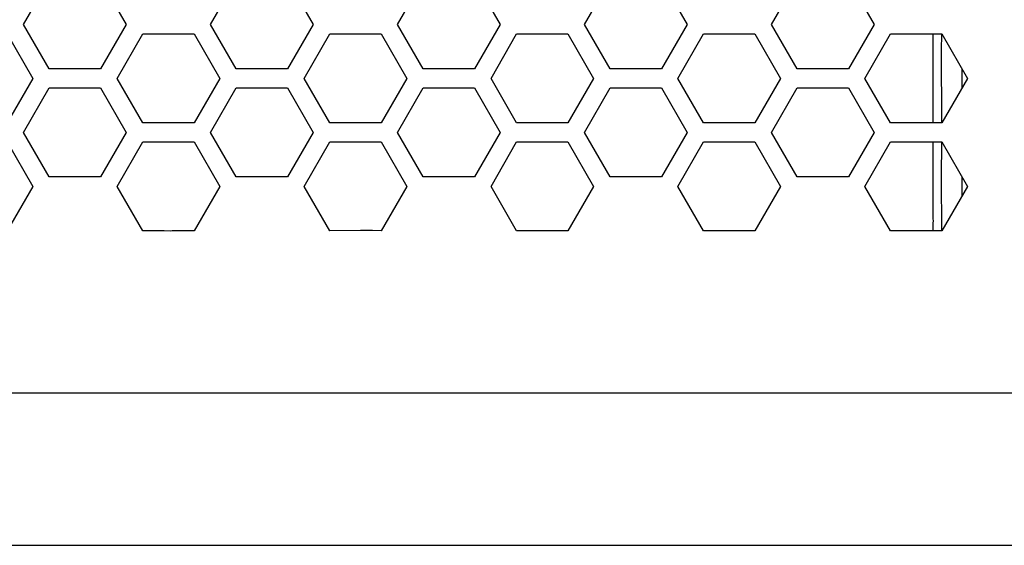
# Model space of a CAD drawing. Header units: millimetres. Extents: x -316 to 135, y 22 to 228.
# Tile 11 of 18: x -74 to 4, y 37 to 78. Entities that reach past the tile are written whole.
import ezdxf

# ---------------------------------------------------------------- set-up
doc = ezdxf.new("R2010")
doc.units = ezdxf.units.MM

# ---------------------------------------------------------------- blocks, each defined once
blk = doc.blocks.new('Abdeckfolie-S360-PSU_1__37', base_point=(-224.73, 61.466))
at = {"color": 7, "linetype": 'Continuous'}
for p, q in [((-1.73, 76.966), (-1.73, 69.966)), ((-1.73, 68.466), (-1.73, 66.796)), ((-1.73, 66.796), (-1.73, 66.203)), ((-1.73, 66.203), (-1.73, 65.616)), ((-1.73, 65.616), (-1.73, 62.407)), ((-1.73, 62.407), (-1.695, 62.246)), ((-1.695, 62.246), (-1.73, 62.085)), ((-1.73, 62.085), (-1.73, 61.603)), ((-1.73, 61.603), (-1.73, 61.466))]:
    blk.add_line(p, q, dxfattribs=at)
blk = doc.blocks.new('Abdeckfolie-S360-PSU_2__43', base_point=(-224.73, 61.466))
at = {"color": 7, "linetype": 'Continuous'}
for p, q in [((-1.73, 76.966), (-1.73, 69.966)), ((-1.73, 68.466), (-1.73, 66.796)), ((-1.73, 66.796), (-1.73, 66.203)), ((-1.73, 66.203), (-1.73, 65.616)), ((-1.73, 65.616), (-1.73, 62.407)), ((-1.73, 62.407), (-1.695, 62.246)), ((-1.695, 62.246), (-1.73, 62.085)), ((-1.73, 62.085), (-1.73, 61.603)), ((-1.73, 61.603), (-1.73, 61.466))]:
    blk.add_line(p, q, dxfattribs=at)
blk = doc.blocks.new('Label-Gehaeuse__58', base_point=(-224.73, 61.466))
at = {"color": 7, "linetype": 'Continuous'}
for p, q in [((-1.73, 76.966), (-1.73, 69.966)), ((-1.73, 68.466), (-1.73, 66.796)), ((-1.73, 66.796), (-1.73, 66.203)), ((-1.73, 66.203), (-1.73, 65.616)), ((-1.73, 65.616), (-1.73, 62.407)), ((-1.73, 62.407), (-1.695, 62.246)), ((-1.695, 62.246), (-1.73, 62.085)), ((-1.73, 62.085), (-1.73, 61.603)), ((-1.73, 61.603), (-1.73, 61.466))]:
    blk.add_line(p, q, dxfattribs=at)
blk = doc.blocks.new('Platte__61', base_point=(-227.44, 61.443))
at = {"color": 7, "linetype": 'Continuous'}
for p, q in [((0.57, 74.233), (0.57, 72.699)), ((0.57, 65.733), (0.57, 65.473)), ((0.57, 65.473), (0.57, 65.423)), ((0.57, 65.423), (0.57, 64.946)), ((0.57, 64.946), (0.57, 64.199)), ((-62.242, 61.472), (-63.93, 61.466)), ((-61.744, 61.443), (-62.242, 61.472)), ((-61.627, 61.465), (-61.744, 61.443)), ((-59.888, 61.466), (-61.627, 61.465)), ((-46.78, 61.508), (-49.21, 61.466)), ((-45.85, 61.508), (-46.78, 61.508)), ((-45.168, 61.466), (-45.85, 61.508)), ((-32.93, 61.483), (-34.49, 61.466)), ((-30.448, 61.466), (-32.93, 61.483)), ((-15.728, 61.466), (-19.77, 61.466)), ((-4.765, 61.466), (-5.05, 61.466)), ((-3.43, 61.482), (-4.765, 61.466))]:
    blk.add_line(p, q, dxfattribs=at)
blk = doc.blocks.new('Gehaeuse__62', base_point=(-227.44, 61.466))
at = {"color": 1, "linetype": 'Continuous'}
for p, q in [((-1.03, 75.671), (-1.008, 76.966)), ((-1.008, 69.966), (-1.03, 75.671)), ((-1.03, 65.678), (-1.008, 68.466)), ((-1.008, 61.466), (-1.03, 65.678))]:
    blk.add_line(p, q, dxfattribs=at)
at = {"color": 7, "linetype": 'Continuous'}
for p, q in [((0.57, 74.233), (0.57, 72.699)), ((0.57, 65.733), (0.57, 65.473)), ((0.57, 65.473), (0.57, 65.423)), ((0.57, 65.423), (0.57, 64.946)), ((0.57, 64.946), (0.57, 64.199)), ((-1.73, 62.407), (-1.695, 62.246)), ((-1.695, 62.246), (-1.73, 62.085)), ((-30.448, 61.466), (-32.93, 61.483))]:
    blk.add_line(p, q, dxfattribs=at)
blk = doc.blocks.new('Netzteil-LCC600-28U-9P__63', base_point=(-227.44, 61.443))
for name, p in [('Gehaeuse__62', (-227.44, 61.466)), ('Platte__61', (-227.44, 61.443)), ('Label-Gehaeuse__58', (-224.73, 61.466))]:
    blk.add_blockref(name, p)
blk = doc.blocks.new('Label-Gehaeuse__65', base_point=(-224.73, 61.466))
at = {"color": 7, "linetype": 'Continuous'}
for p, q in [((-1.73, 76.966), (-1.73, 69.966)), ((-1.73, 68.466), (-1.73, 66.796)), ((-1.73, 66.796), (-1.73, 66.203)), ((-1.73, 66.203), (-1.73, 65.616)), ((-1.73, 65.616), (-1.73, 62.407)), ((-1.73, 62.407), (-1.695, 62.246)), ((-1.695, 62.246), (-1.73, 62.085)), ((-1.73, 62.085), (-1.73, 61.603)), ((-1.73, 61.603), (-1.73, 61.466))]:
    blk.add_line(p, q, dxfattribs=at)
blk = doc.blocks.new('Platte__68', base_point=(-227.44, 64.199))
at = {"color": 7, "linetype": 'Continuous'}
for p, q in [((0.57, 74.233), (0.57, 72.699)), ((0.57, 65.733), (0.57, 65.473)), ((0.57, 65.473), (0.57, 65.423)), ((0.57, 65.423), (0.57, 64.946)), ((0.57, 64.946), (0.57, 64.199))]:
    blk.add_line(p, q, dxfattribs=at)
blk = doc.blocks.new('Gehaeuse__69', base_point=(-227.44, 61.466))
at = {"color": 1, "linetype": 'Continuous'}
for p, q in [((-1.03, 75.671), (-1.008, 76.966)), ((-1.008, 69.966), (-1.03, 75.671)), ((-1.03, 65.678), (-1.008, 68.466)), ((-1.008, 61.466), (-1.03, 65.678))]:
    blk.add_line(p, q, dxfattribs=at)
at = {"color": 7, "linetype": 'Continuous'}
for p, q in [((0.57, 74.233), (0.57, 72.699)), ((0.57, 65.733), (0.57, 65.473)), ((0.57, 65.473), (0.57, 65.423)), ((0.57, 65.423), (0.57, 64.946)), ((0.57, 64.946), (0.57, 64.199)), ((-1.73, 62.407), (-1.695, 62.246)), ((-1.695, 62.246), (-1.73, 62.085))]:
    blk.add_line(p, q, dxfattribs=at)
blk = doc.blocks.new('Netzteil-LCC600-28U-9P_1_1__70', base_point=(-227.44, 61.466))
for name, p in [('Platte__68', (-227.44, 64.199)), ('Gehaeuse__69', (-227.44, 61.466)), ('Label-Gehaeuse__65', (-224.73, 61.466))]:
    blk.add_blockref(name, p)
blk = doc.blocks.new('Gehaeuseschale-unten-PSU__75', base_point=(-308.43, 36.716))
at = {"color": 7, "linetype": 'Continuous'}
for p, q in [((-73.312, 77.716), (-71.291, 81.216)), ((-67.249, 81.216), (-65.229, 77.716)), ((-58.592, 77.716), (-56.571, 81.216)), ((-52.529, 81.216), (-50.509, 77.716)), ((-43.872, 77.716), (-41.851, 81.216)), ((-37.809, 81.216), (-35.789, 77.716)), ((-29.152, 77.716), (-27.131, 81.216)), ((-23.089, 81.216), (-21.069, 77.716)), ((-14.432, 77.716), (-12.411, 81.216)), ((-8.369, 81.216), (-6.349, 77.716)), ((-71.291, 74.216), (-73.312, 77.716)), ((-65.229, 77.716), (-67.249, 74.216)), ((-56.571, 74.216), (-58.592, 77.716)), ((-50.509, 77.716), (-52.529, 74.216)), ((-41.851, 74.216), (-43.872, 77.716)), ((-35.789, 77.716), (-37.809, 74.216)), ((-27.131, 74.216), (-29.152, 77.716)), ((-21.069, 77.716), (-23.089, 74.216)), ((-12.411, 74.216), (-14.432, 77.716)), ((-6.349, 77.716), (-8.369, 74.216)), ((-74.608, 76.966), (-72.588, 73.466)), ((-65.95, 73.466), (-63.93, 76.966)), ((-63.93, 76.966), (-59.888, 76.966)), ((-59.888, 76.966), (-57.868, 73.466)), ((-51.23, 73.466), (-49.21, 76.966)), ((-49.21, 76.966), (-45.168, 76.966)), ((-45.168, 76.966), (-43.148, 73.466)), ((-36.51, 73.466), (-34.49, 76.966)), ((-34.49, 76.966), (-30.448, 76.966)), ((-30.448, 76.966), (-28.428, 73.466)), ((-21.79, 73.466), (-19.77, 76.966)), ((-19.77, 76.966), (-15.728, 76.966)), ((-15.728, 76.966), (-13.708, 73.466)), ((-7.07, 73.466), (-5.05, 76.966)), ((-5.05, 76.966), (-1.008, 76.966)), ((-1.008, 76.966), (1.012, 73.466)), ((-67.249, 74.216), (-71.291, 74.216)), ((-52.529, 74.216), (-56.571, 74.216)), ((-37.809, 74.216), (-41.851, 74.216)), ((-23.089, 74.216), (-27.131, 74.216)), ((-8.369, 74.216), (-12.411, 74.216)), ((-72.588, 73.466), (-74.608, 69.966)), ((-63.93, 69.966), (-65.95, 73.466)), ((-57.868, 73.466), (-59.888, 69.966)), ((-49.21, 69.966), (-51.23, 73.466)), ((-43.148, 73.466), (-45.168, 69.966)), ((-34.49, 69.966), (-36.51, 73.466)), ((-28.428, 73.466), (-30.448, 69.966)), ((-19.77, 69.966), (-21.79, 73.466)), ((-13.708, 73.466), (-15.728, 69.966)), ((-5.05, 69.966), (-7.07, 73.466)), ((1.012, 73.466), (-1.008, 69.966)), ((-73.312, 69.216), (-71.291, 72.716)), ((-71.291, 72.716), (-67.249, 72.716)), ((-67.249, 72.716), (-65.229, 69.216)), ((-58.592, 69.216), (-56.571, 72.716)), ((-56.571, 72.716), (-52.529, 72.716)), ((-52.529, 72.716), (-50.509, 69.216)), ((-43.872, 69.216), (-41.851, 72.716)), ((-41.851, 72.716), (-37.809, 72.716)), ((-37.809, 72.716), (-35.789, 69.216)), ((-29.152, 69.216), (-27.131, 72.716)), ((-27.131, 72.716), (-23.089, 72.716)), ((-23.089, 72.716), (-21.069, 69.216)), ((-14.432, 69.216), (-12.411, 72.716)), ((-12.411, 72.716), (-8.369, 72.716)), ((-8.369, 72.716), (-6.349, 69.216)), ((-59.888, 69.966), (-63.93, 69.966)), ((-45.168, 69.966), (-49.21, 69.966)), ((-30.448, 69.966), (-34.49, 69.966)), ((-15.728, 69.966), (-19.77, 69.966)), ((-1.008, 69.966), (-5.05, 69.966)), ((-71.291, 65.716), (-73.312, 69.216)), ((-65.229, 69.216), (-67.249, 65.716)), ((-56.571, 65.716), (-58.592, 69.216)), ((-50.509, 69.216), (-52.529, 65.716)), ((-41.851, 65.716), (-43.872, 69.216)), ((-35.789, 69.216), (-37.809, 65.716)), ((-27.131, 65.716), (-29.152, 69.216)), ((-21.069, 69.216), (-23.089, 65.716)), ((-12.411, 65.716), (-14.432, 69.216)), ((-6.349, 69.216), (-8.369, 65.716)), ((-74.608, 68.466), (-72.588, 64.966)), ((-65.95, 64.966), (-63.93, 68.466)), ((-63.93, 68.466), (-59.888, 68.466)), ((-59.888, 68.466), (-57.868, 64.966)), ((-51.23, 64.966), (-49.21, 68.466)), ((-49.21, 68.466), (-45.168, 68.466)), ((-45.168, 68.466), (-43.148, 64.966)), ((-36.51, 64.966), (-34.49, 68.466)), ((-34.49, 68.466), (-30.448, 68.466)), ((-30.448, 68.466), (-28.428, 64.966)), ((-21.79, 64.966), (-19.77, 68.466)), ((-19.77, 68.466), (-15.728, 68.466)), ((-15.728, 68.466), (-13.708, 64.966)), ((-7.07, 64.966), (-5.05, 68.466)), ((-5.05, 68.466), (-1.008, 68.466)), ((-1.008, 68.466), (1.012, 64.966)), ((-67.249, 65.716), (-71.291, 65.716)), ((-52.529, 65.716), (-56.571, 65.716)), ((-37.809, 65.716), (-41.851, 65.716)), ((-23.089, 65.716), (-27.131, 65.716)), ((-8.369, 65.716), (-12.411, 65.716)), ((-72.588, 64.966), (-74.608, 61.466)), ((-63.93, 61.466), (-65.95, 64.966)), ((-57.868, 64.966), (-59.888, 61.466)), ((-49.21, 61.466), (-51.23, 64.966)), ((-43.148, 64.966), (-45.168, 61.466)), ((-34.49, 61.466), (-36.51, 64.966)), ((-28.428, 64.966), (-30.448, 61.466)), ((-19.77, 61.466), (-21.79, 64.966)), ((-13.708, 64.966), (-15.728, 61.466)), ((-5.05, 61.466), (-7.07, 64.966)), ((1.012, 64.966), (-1.008, 61.466)), ((-62.242, 61.472), (-63.93, 61.466)), ((-61.744, 61.443), (-62.242, 61.472)), ((-61.627, 61.465), (-61.744, 61.443)), ((-59.888, 61.466), (-61.627, 61.465)), ((-46.78, 61.508), (-49.21, 61.466)), ((-45.85, 61.508), (-46.78, 61.508)), ((-45.168, 61.466), (-45.85, 61.508)), ((-32.93, 61.483), (-34.49, 61.466)), ((-30.448, 61.466), (-32.93, 61.483)), ((-15.728, 61.466), (-19.77, 61.466)), ((-4.765, 61.466), (-5.05, 61.466)), ((-3.43, 61.482), (-4.765, 61.466)), ((-1.008, 61.466), (-3.43, 61.482)), ((-79.704, 36.716), (31.57, 36.716))]:
    blk.add_line(p, q, dxfattribs=at)
at = {"color": 1, "linetype": 'Continuous'}
blk.add_line((-250.43, 48.716), (23.57, 48.716), dxfattribs=at)
blk = doc.blocks.new('Netzteil-S360__79', base_point=(-315.931, 21.782))
for name, p in [('Netzteil-LCC600-28U-9P_1_1__70', (-227.44, 61.466)), ('Netzteil-LCC600-28U-9P__63', (-227.44, 61.443)), ('Gehaeuseschale-unten-PSU__75', (-308.43, 36.716)), ('Abdeckfolie-S360-PSU_1__37', (-224.73, 61.466)), ('Abdeckfolie-S360-PSU_2__43', (-224.73, 61.466))]:
    blk.add_blockref(name, p)
blk = doc.blocks.new('SA_LinksA', base_point=(-90.68, 125))
blk.add_blockref('Netzteil-S360__79', (-315.931, 21.782))

msp = doc.modelspace()

# ---------------------------------------------------------------- block references
msp.add_blockref('SA_LinksA', (-90.68, 125))

doc.saveas('drawing.dxf')
